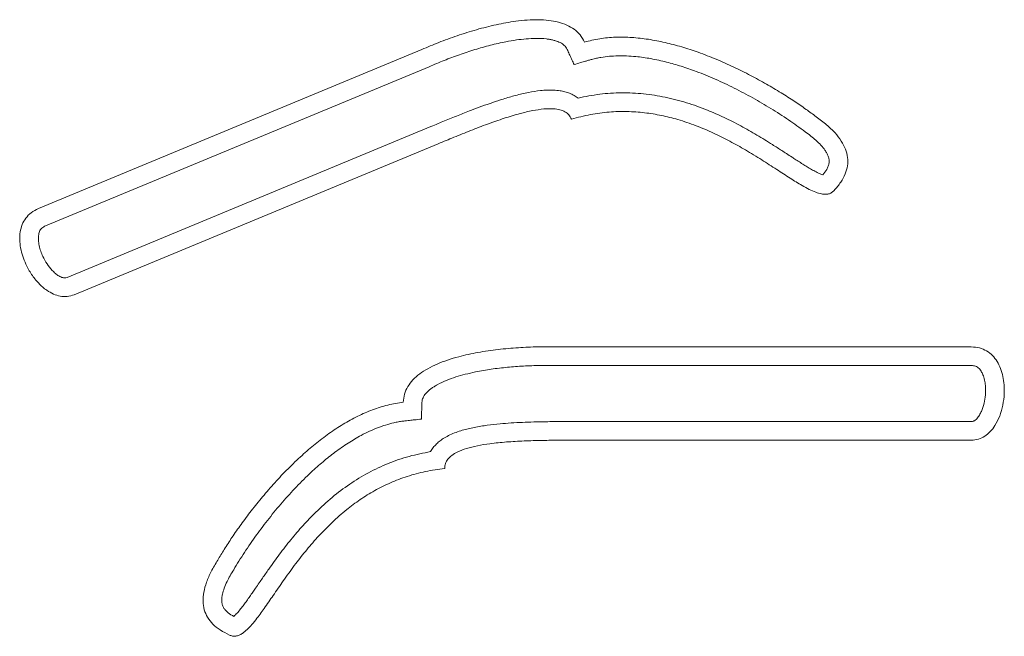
# Model space of a CAD drawing. Header units: millimetres. Extents: x -1373 to 2114, y -1259 to 1510.
# Tile 12 of 12: x 1155 to 1683, y 1180 to 1510. Entities that reach past the tile are written whole.
import ezdxf

# ---------------------------------------------------------------- set-up
doc = ezdxf.new("R2010")
doc.units = ezdxf.units.MM

msp = doc.modelspace()

# ---------------------------------------------------------------- linework, layer by layer
at = {"color": 7, "linetype": 'Continuous', "lineweight": 15}
for p, q in [((1370.66, 1494.48), (1165.04, 1409.21)), ((1374.61, 1485.29), (1168.87, 1399.97)), ((1180.37, 1372.26), (1375.52, 1453.19)), ((1184.2, 1363.02), (1379.35, 1443.95)), ((1442.68, 1335.04), (1665.28, 1335.04)), ((1442.56, 1325.04), (1665.28, 1325.04)), ((1665.28, 1295.04), (1454.01, 1295.04)), ((1665.28, 1285.04), (1454.01, 1285.04))]:
    msp.add_line(p, q, dxfattribs=at)
for points, knots in [([(1457.79, 1498.47), (1457.08, 1499.79), (1455.67, 1502.41), (1452.33, 1505.48), (1448.35, 1507.76), (1443.74, 1509.31), (1438.61, 1510.21), (1433.03, 1510.54), (1427.09, 1510.35), (1419.52, 1509.56), (1410.4, 1507.89), (1399.93, 1505.22), (1389.64, 1501.97), (1379.87, 1498.41), (1373.65, 1495.75), (1370.66, 1494.48)], [0, 0, 0, 0, 0.04782, 0.094433, 0.142488, 0.193714, 0.248962, 0.308433, 0.371897, 0.43884, 0.551409, 0.667718, 0.783968, 0.896119, 1, 1, 1, 1]), ([(1452.26, 1486.41), (1451.88, 1487.25), (1451.13, 1488.92), (1449.99, 1491.42), (1448.91, 1493.93), (1447.86, 1495.94), (1446.56, 1497.13), (1445.04, 1498.17), (1443.19, 1498.95), (1441.1, 1499.55), (1439.31, 1499.93), (1436.26, 1500.36), (1431.97, 1500.54), (1426.6, 1500.27), (1421.19, 1499.63), (1414.78, 1498.53), (1407.33, 1496.83), (1399, 1494.48), (1390.74, 1491.74), (1382.59, 1488.71), (1377.26, 1486.43), (1374.61, 1485.29)], [0, 0, 0, 0, 0.031537, 0.063074, 0.09461, 0.125965, 0.139868, 0.154859, 0.189132, 0.208589, 0.229579, 0.252202, 0.314731, 0.377086, 0.437213, 0.502295, 0.600851, 0.700356, 0.800388, 0.900426, 1, 1, 1, 1]), ([(1582.09, 1458.45), (1580.3, 1459.78), (1576.46, 1462.63), (1570.17, 1466.9), (1563.07, 1471.43), (1555.25, 1476.07), (1546.82, 1480.69), (1537.87, 1485.15), (1528.53, 1489.32), (1519.21, 1492.95), (1510.03, 1495.96), (1501.1, 1498.33), (1492.17, 1500.06), (1483.29, 1501.06), (1474.55, 1501.21), (1466, 1500.52), (1460.51, 1499.15), (1457.79, 1498.47)], [0, 0, 0, 0, 0.049647, 0.106522, 0.169479, 0.237397, 0.309175, 0.383753, 0.460114, 0.537305, 0.606611, 0.675335, 0.743023, 0.809357, 0.874193, 0.937616, 1, 1, 1, 1]), ([(1576.18, 1450.38), (1573.24, 1452.53), (1567.24, 1456.93), (1557.84, 1462.94), (1548.13, 1468.64), (1538.22, 1473.88), (1528.11, 1478.64), (1518.6, 1482.52), (1509.87, 1485.54), (1501.74, 1487.87), (1493.63, 1489.67), (1486.45, 1490.69), (1480.53, 1491.11), (1475.78, 1491.15), (1471.17, 1490.9), (1467.34, 1490.41), (1464.22, 1489.81), (1462, 1489.28), (1460.06, 1488.71), (1458.05, 1488.12), (1455.47, 1487.36), (1453.43, 1486.76), (1452.26, 1486.41)], [0, 0, 0, 0, 0.081468, 0.166374, 0.249488, 0.333293, 0.416972, 0.499225, 0.562981, 0.623595, 0.688169, 0.748746, 0.785573, 0.820873, 0.854784, 0.888848, 0.907216, 0.92578, 0.939808, 0.952507, 0.972571, 1, 1, 1, 1]), ([(1375.52, 1453.19), (1376.79, 1453.72), (1379.22, 1454.72), (1382.83, 1456.21), (1386.41, 1457.68), (1390, 1459.12), (1393.6, 1460.55), (1397.85, 1462.2), (1402.87, 1464.08), (1408.55, 1466.09), (1414.56, 1468.06), (1420.92, 1469.92), (1427.6, 1471.51), (1433.28, 1472.44), (1437.82, 1472.78), (1441.32, 1472.79), (1444.52, 1472.48), (1447.37, 1471.88), (1449.89, 1471.06), (1452.28, 1469.96), (1453.72, 1468.95), (1454.43, 1468.46)], [0, 0, 0, 0, 0.049787, 0.0947623, 0.1411312, 0.1896299, 0.2343988, 0.2811723, 0.3539797, 0.4280857, 0.4988921, 0.5822154, 0.6673489, 0.74698, 0.7896411, 0.8316976, 0.8731197, 0.9056562, 0.9366392, 0.968759, 1, 1, 1, 1]), ([(1454.43, 1468.46), (1458.28, 1469.24), (1465.98, 1470.79), (1477.77, 1471.48), (1489.54, 1470.93), (1501.19, 1469.1), (1512.63, 1466.13), (1523.13, 1462.37), (1532.83, 1458.11), (1541.67, 1453.61), (1550.31, 1448.7), (1556.75, 1444.73), (1561.16, 1441.92), (1563.67, 1440.3), (1566.31, 1438.59), (1568.86, 1436.93), (1571.35, 1435.32), (1573.66, 1433.84), (1576.02, 1432.36), (1578.39, 1430.92), (1580.81, 1429.53), (1583.23, 1428.23), (1584.91, 1427.55), (1585.69, 1427.23)], [0, 0, 0, 0, 0.083076, 0.165748, 0.24905, 0.331724, 0.414624, 0.498661, 0.567297, 0.638465, 0.708251, 0.777292, 0.798579, 0.818713, 0.840394, 0.865136, 0.883075, 0.903164, 0.92311, 0.942045, 0.961719, 0.982122, 1, 1, 1, 1]), ([(1379.35, 1443.95), (1382.19, 1445.13), (1387.98, 1447.53), (1396.81, 1451.09), (1405.78, 1454.53), (1414.63, 1457.62), (1422.68, 1460.06), (1429.77, 1461.75), (1435.76, 1462.69), (1440.67, 1462.87), (1444.52, 1462.36), (1447.35, 1461.33), (1449.64, 1459.61), (1450.43, 1457.97), (1450.83, 1457.15)], [0, 0, 0, 0, 0.119878, 0.245178, 0.371635, 0.495051, 0.611369, 0.700132, 0.779396, 0.847748, 0.89165, 0.929965, 0.964795, 1, 1, 1, 1]), ([(1450.83, 1457.15), (1454.23, 1458.06), (1460.87, 1459.84), (1470.91, 1461.12), (1480.63, 1461.41), (1490.04, 1460.74), (1499.11, 1459.25), (1508.34, 1456.93), (1517.67, 1453.77), (1527, 1449.8), (1535.8, 1445.41), (1544.41, 1440.57), (1552.73, 1435.47), (1560.67, 1430.33), (1567.84, 1425.66), (1573.64, 1422.06), (1578.22, 1419.55), (1581.65, 1417.99), (1584.53, 1417.09), (1586.88, 1416.79), (1588.75, 1416.98), (1590.44, 1417.67), (1591.27, 1418.5), (1591.7, 1418.92)], [0, 0, 0, 0, 0.069254, 0.135275, 0.198816, 0.260476, 0.320683, 0.379702, 0.447868, 0.514461, 0.579189, 0.641586, 0.70889, 0.771368, 0.827896, 0.877342, 0.905875, 0.930622, 0.951573, 0.965022, 0.976988, 0.988271, 1, 1, 1, 1]), ([(1591.7, 1418.92), (1592.94, 1420.35), (1595.29, 1423.05), (1597.75, 1427.56), (1599.06, 1432.1), (1599.11, 1436.69), (1597.93, 1441.21), (1595.58, 1445.65), (1592.13, 1450.02), (1587.58, 1454.39), (1583.99, 1457.04), (1582.09, 1458.45)], [0, 0, 0, 0, 0.118136, 0.222774, 0.318306, 0.410439, 0.505493, 0.607306, 0.721798, 0.852007, 1, 1, 1, 1]), ([(1585.69, 1427.23), (1586.43, 1428.21), (1587.57, 1429.7), (1588.59, 1431.93), (1588.98, 1433.42), (1589.06, 1434.61), (1588.97, 1435.83), (1588.58, 1437.29), (1587.81, 1438.95), (1586.56, 1440.94), (1584.61, 1443.32), (1582.04, 1445.82), (1579.18, 1448.21), (1577.21, 1449.63), (1576.18, 1450.38)], [0, 0, 0, 0, 0.125208, 0.191994, 0.250918, 0.28227, 0.313636, 0.376449, 0.43556, 0.501792, 0.6174, 0.75025, 0.869609, 1, 1, 1, 1]), ([(1165.04, 1409.21), (1163.69, 1408.54), (1161.11, 1407.27), (1158.15, 1404.21), (1156.18, 1400.65), (1155.14, 1396.67), (1154.91, 1392.43), (1155.41, 1388.05), (1156.55, 1383.64), (1158.45, 1378.84), (1161.23, 1373.88), (1164.98, 1369.13), (1168.97, 1365.6), (1172.93, 1363.3), (1176.65, 1362.1), (1180.53, 1361.85), (1182.96, 1362.63), (1184.2, 1363.02)], [0, 0, 0, 0, 0.065978, 0.126165, 0.184559, 0.243989, 0.305912, 0.370651, 0.437767, 0.506357, 0.598075, 0.687507, 0.772167, 0.831761, 0.888282, 0.943323, 1, 1, 1, 1]), ([(1168.87, 1399.97), (1168.18, 1399.63), (1167.14, 1399.12), (1166.12, 1397.95), (1165.6, 1396.93), (1165.27, 1395.82), (1165.08, 1394.7), (1165.01, 1393.53), (1165.04, 1391.75), (1165.38, 1389.34), (1166.21, 1386.4), (1167.54, 1383.1), (1169.53, 1379.54), (1171.88, 1376.53), (1174.09, 1374.43), (1175.67, 1373.27), (1177.03, 1372.55), (1177.94, 1372.21), (1178.67, 1372.05), (1179.44, 1371.98), (1179.99, 1372.15), (1180.37, 1372.26)], [0, 0, 0, 0, 0.062256, 0.093725, 0.125196, 0.155081, 0.188018, 0.218361, 0.250676, 0.333657, 0.416439, 0.499987, 0.624805, 0.748636, 0.811183, 0.874183, 0.907576, 0.937077, 0.953694, 0.968654, 1, 1, 1, 1]), ([(1360.67, 1305.36), (1360.82, 1306.85), (1361.12, 1309.81), (1363.03, 1313.92), (1365.83, 1317.56), (1369.5, 1320.75), (1373.89, 1323.55), (1378.92, 1325.99), (1384.48, 1328.09), (1391.77, 1330.26), (1400.83, 1332.21), (1411.53, 1333.76), (1422.28, 1334.7), (1432.67, 1335.16), (1439.43, 1335.08), (1442.68, 1335.04)], [0, 0, 0, 0, 0.047821, 0.094434, 0.142489, 0.193714, 0.248962, 0.308434, 0.371896, 0.438839, 0.551409, 0.667719, 0.783968, 0.896119, 1, 1, 1, 1]), ([(1665.28, 1335.04), (1666.78, 1334.94), (1669.65, 1334.75), (1673.57, 1333.07), (1676.75, 1330.53), (1679.24, 1327.25), (1681.07, 1323.43), (1682.29, 1319.19), (1682.92, 1314.68), (1683.01, 1309.52), (1682.33, 1303.87), (1680.69, 1298.05), (1678.36, 1293.25), (1675.58, 1289.61), (1672.6, 1287.09), (1669.11, 1285.36), (1666.57, 1285.15), (1665.28, 1285.04)], [0, 0, 0, 0, 0.065978, 0.126166, 0.184558, 0.243989, 0.305911, 0.370652, 0.437768, 0.506356, 0.598075, 0.687506, 0.772166, 0.831759, 0.888281, 0.943321, 1, 1, 1, 1]), ([(1370.4, 1296.34), (1370.43, 1297.26), (1370.48, 1299.09), (1370.58, 1301.84), (1370.62, 1304.56), (1370.81, 1306.83), (1371.56, 1308.42), (1372.56, 1309.96), (1373.98, 1311.4), (1375.67, 1312.75), (1377.19, 1313.78), (1379.84, 1315.35), (1383.73, 1317.16), (1388.8, 1318.97), (1394.04, 1320.45), (1400.37, 1321.89), (1407.91, 1323.18), (1416.51, 1324.19), (1425.18, 1324.83), (1433.88, 1325.15), (1439.67, 1325.08), (1442.56, 1325.04)], [0, 0, 0, 0, 0.031538, 0.063074, 0.094611, 0.125964, 0.139868, 0.154858, 0.189131, 0.20859, 0.229579, 0.252202, 0.314732, 0.377085, 0.437212, 0.502294, 0.600851, 0.700355, 0.800388, 0.900425, 1, 1, 1, 1]), ([(1665.28, 1325.04), (1666.05, 1325), (1667.21, 1324.92), (1668.6, 1324.23), (1669.47, 1323.49), (1670.2, 1322.59), (1670.8, 1321.62), (1671.32, 1320.58), (1671.97, 1318.92), (1672.57, 1316.56), (1672.94, 1313.53), (1672.97, 1309.97), (1672.5, 1305.92), (1671.48, 1302.24), (1670.25, 1299.45), (1669.23, 1297.78), (1668.25, 1296.59), (1667.54, 1295.92), (1666.93, 1295.5), (1666.24, 1295.14), (1665.67, 1295.08), (1665.28, 1295.04)], [0, 0, 0, 0, 0.062259, 0.093726, 0.125196, 0.155081, 0.188018, 0.218361, 0.250679, 0.333659, 0.416441, 0.49999, 0.624806, 0.748633, 0.811184, 0.87418, 0.907578, 0.937075, 0.953693, 0.968653, 1, 1, 1, 1]), ([(1261.18, 1220.78), (1262.33, 1222.69), (1264.78, 1226.79), (1268.95, 1233.15), (1273.77, 1240.06), (1279.22, 1247.34), (1285.25, 1254.83), (1291.8, 1262.38), (1298.83, 1269.81), (1306.05, 1276.73), (1313.38, 1283.03), (1320.71, 1288.64), (1328.31, 1293.66), (1336.12, 1297.99), (1344.14, 1301.47), (1352.31, 1304.11), (1357.9, 1304.94), (1360.67, 1305.36)], [0, 0, 0, 0, 0.049648, 0.106522, 0.16948, 0.237397, 0.309176, 0.383753, 0.460114, 0.537305, 0.606611, 0.675334, 0.743023, 0.809357, 0.874193, 0.937617, 1, 1, 1, 1]), ([(1269.73, 1215.58), (1271.62, 1218.7), (1275.48, 1225.06), (1281.86, 1234.22), (1288.65, 1243.2), (1295.8, 1251.84), (1303.31, 1260.1), (1310.61, 1267.33), (1317.52, 1273.47), (1324.13, 1278.73), (1330.94, 1283.5), (1337.18, 1287.19), (1342.49, 1289.85), (1346.85, 1291.71), (1351.21, 1293.24), (1354.94, 1294.26), (1358.05, 1294.9), (1360.3, 1295.26), (1362.31, 1295.48), (1364.39, 1295.7), (1367.07, 1295.99), (1369.18, 1296.21), (1370.4, 1296.34)], [0, 0, 0, 0, 0.081468, 0.166374, 0.249488, 0.333293, 0.416972, 0.499225, 0.562981, 0.623594, 0.688169, 0.748745, 0.785572, 0.820873, 0.854784, 0.888849, 0.907217, 0.92578, 0.939808, 0.952506, 0.972571, 1, 1, 1, 1]), ([(1454.01, 1295.04), (1452.63, 1295.04), (1450.01, 1295.04), (1446.1, 1295.04), (1442.23, 1295.02), (1438.36, 1294.98), (1434.49, 1294.92), (1429.94, 1294.81), (1424.58, 1294.63), (1418.56, 1294.31), (1412.25, 1293.83), (1405.67, 1293.11), (1398.88, 1292.02), (1393.28, 1290.7), (1388.96, 1289.28), (1385.72, 1287.94), (1382.88, 1286.43), (1380.48, 1284.79), (1378.47, 1283.06), (1376.68, 1281.14), (1375.74, 1279.65), (1375.27, 1278.92)], [0, 0, 0, 0, 0.049787, 0.094761, 0.141131, 0.189629, 0.234398, 0.281172, 0.35398, 0.428086, 0.498891, 0.582214, 0.667347, 0.746979, 0.789639, 0.831697, 0.873119, 0.905655, 0.936638, 0.968759, 1, 1, 1, 1]), ([(1454.01, 1285.04), (1450.94, 1285.04), (1444.67, 1285.04), (1435.15, 1284.95), (1425.55, 1284.69), (1416.19, 1284.16), (1407.81, 1283.33), (1400.62, 1282.17), (1394.73, 1280.75), (1390.12, 1279.03), (1386.76, 1277.09), (1384.54, 1275.05), (1383.08, 1272.58), (1382.98, 1270.77), (1382.92, 1269.86)], [0, 0, 0, 0, 0.119877, 0.245177, 0.371634, 0.495051, 0.611368, 0.700132, 0.779395, 0.847748, 0.891652, 0.929965, 0.964795, 1, 1, 1, 1]), ([(1375.27, 1278.92), (1371.41, 1278.17), (1363.71, 1276.66), (1352.55, 1272.77), (1341.89, 1267.76), (1331.83, 1261.61), (1322.4, 1254.48), (1314.14, 1246.98), (1306.82, 1239.33), (1300.37, 1231.79), (1294.28, 1223.95), (1289.84, 1217.81), (1286.85, 1213.53), (1285.15, 1211.07), (1283.37, 1208.48), (1281.64, 1205.97), (1279.96, 1203.52), (1278.39, 1201.27), (1276.78, 1199), (1275.15, 1196.76), (1273.44, 1194.55), (1271.7, 1192.43), (1270.41, 1191.16), (1269.81, 1190.56)], [0, 0, 0, 0, 0.083075, 0.165748, 0.24905, 0.331723, 0.414624, 0.498661, 0.567296, 0.638465, 0.708251, 0.777291, 0.798579, 0.818713, 0.840394, 0.865135, 0.883075, 0.903164, 0.923109, 0.942045, 0.961719, 0.982122, 1, 1, 1, 1]), ([(1382.92, 1269.86), (1379.44, 1269.4), (1372.62, 1268.49), (1362.85, 1265.83), (1353.77, 1262.38), (1345.34, 1258.16), (1337.53, 1253.31), (1329.88, 1247.62), (1322.48, 1241.13), (1315.38, 1233.89), (1308.93, 1226.46), (1302.83, 1218.7), (1297.1, 1210.8), (1291.73, 1203.01), (1286.91, 1195.95), (1282.93, 1190.4), (1279.66, 1186.33), (1277.08, 1183.57), (1274.77, 1181.64), (1272.71, 1180.46), (1270.91, 1179.92), (1269.09, 1179.91), (1268, 1180.36), (1267.45, 1180.59)], [0, 0, 0, 0, 0.069254, 0.135275, 0.198817, 0.260476, 0.320683, 0.379703, 0.447868, 0.514461, 0.57919, 0.641586, 0.708891, 0.771369, 0.827896, 0.877343, 0.905875, 0.930622, 0.951573, 0.965023, 0.976989, 0.988271, 1, 1, 1, 1]), ([(1267.45, 1180.59), (1265.75, 1181.43), (1262.55, 1183.02), (1258.54, 1186.25), (1255.6, 1189.94), (1253.79, 1194.16), (1253.15, 1198.79), (1253.62, 1203.79), (1255.14, 1209.15), (1257.66, 1214.93), (1259.96, 1218.75), (1261.18, 1220.78)], [0, 0, 0, 0, 0.1181386, 0.2227749, 0.3183073, 0.4104404, 0.5054949, 0.6073073, 0.7218004, 0.8520104, 1, 1, 1, 1]), ([(1269.81, 1190.56), (1268.75, 1191.18), (1267.13, 1192.12), (1265.33, 1193.79), (1264.4, 1195.02), (1263.88, 1196.09), (1263.49, 1197.25), (1263.29, 1198.74), (1263.37, 1200.58), (1263.76, 1202.9), (1264.64, 1205.84), (1266.06, 1209.13), (1267.79, 1212.43), (1269.06, 1214.5), (1269.73, 1215.58)], [0, 0, 0, 0, 0.125207, 0.19199, 0.250915, 0.282267, 0.313638, 0.376449, 0.435558, 0.501793, 0.617402, 0.750251, 0.869608, 1, 1, 1, 1])]:
    msp.add_open_spline(points, degree=3, knots=knots, dxfattribs=at)

doc.saveas('drawing.dxf')
